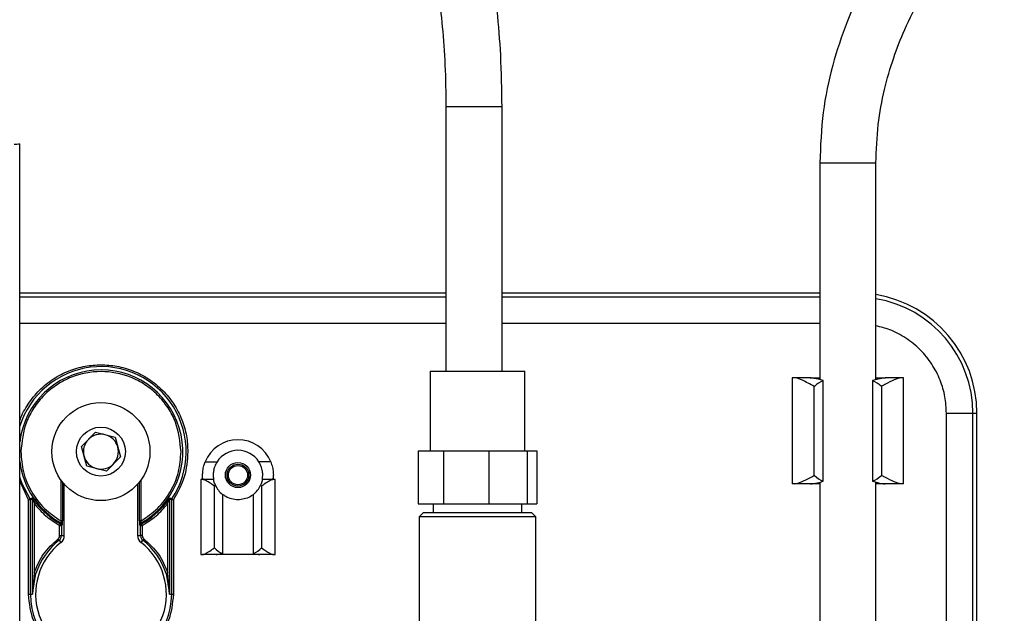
# Model space of a CAD drawing. Header units: inches. Extents: x 0.6 to 33.8, y 0 to 21.7.
# Tile 12 of 210: x 9.859 to 10.956, y 8.391 to 9.052. Entities that reach past the tile are written whole.
import ezdxf

# ---------------------------------------------------------------- set-up
doc = ezdxf.new("R2010")
doc.units = ezdxf.units.IN
doc.header["$MEASUREMENT"] = 0
doc.layers.add('FORMAT', color=7, linetype='Continuous')
doc.styles.add('SLDTEXTSTYLE3', font='TXT', dxfattribs={"width": 0.75})
doc.dimstyles.new('SLDDIMSTYLE0', dxfattribs={"dimtxt": 0.125, "dimasz": 0.13, "dimexe": 0, "dimexo": 0.0625, "dimgap": 0.03125, "dimtad": 0, "dimtih": 1, "dimtoh": 1, "dimdec": 1, "dimlfac": 4, "dimrnd": 1e-09, "dimzin": 12, "dimdsep": 46, "dimtxsty": 'SLDTEXTSTYLE3', "dimsah": 1, "dimcen": 0.09, "dimadec": 0, "dimazin": 3, "dimtfac": 1, "dimtdec": 1, "dimtofl": 0, "dimtmove": 0, "dimatfit": 3, "dimfxl": 1, "dimfrac": 2, "dimtolj": 1, "dimtzin": 12, "dimarcsym": 0})

# ---------------------------------------------------------------- blocks, each defined once
blk = doc.blocks.new('_D_1')
at = {"layer": 'FORMAT'}
for p, q in [((6.1417, 17.3401), (2.5482, 17.3401)), ((2.6732, 17.3401), (2.6732, 11.0747)), ((2.4885, 11.0493), (2.4504, 11.0493)), ((2.4504, 11.0493), (2.4504, 10.8509)), ((2.8579, 11.0493), (2.896, 11.0493)), ((2.896, 11.0493), (2.896, 10.8509)), ((2.4504, 10.8509), (2.4885, 10.8509)), ((2.896, 10.8509), (2.8579, 10.8509)), ((2.6732, 4.3985), (2.6732, 10.6639)), ((13.1545, 4.3985), (2.5482, 4.3985))]:
    blk.add_line(p, q, dxfattribs=at)
for points in [[(2.6732, 17.3401), (2.6532, 17.2101), (2.6932, 17.2101)], [(2.6732, 4.3985), (2.6932, 4.5285), (2.6532, 4.5285)]]:
    blk.add_solid(points, dxfattribs=at)
at = {"layer": 'FORMAT', "char_height": 0.125, "attachment_point": 1, "style": 'SLDTEXTSTYLE3'}
for s, insert in [('1315', (2.4885, 11.012)), ('51.8', (2.5115, 10.825))]:
    blk.add_mtext(s, dxfattribs=dict(at, insert=insert))

msp = doc.modelspace()

# ---------------------------------------------------------------- linework, layer by layer
at = {"color": 7, "linetype": 'Continuous'}
for p, q in [((10.3339, 8.955), (10.3339, 8.6605)), ((10.391, 8.955), (10.3339, 8.955)), ((10.3964, 8.955), (10.391, 8.955)), ((10.3964, 8.6605), (10.3964, 8.955)), ((9.8593, 7.3391), (9.8593, 8.914)), ((10.7502, 8.8926), (10.7502, 8.6511)), ((10.7502, 8.8926), (10.7728, 8.8926)), ((10.7728, 8.8926), (10.8127, 8.8926)), ((10.8127, 8.6511), (10.8127, 8.8926)), ((10.3339, 8.7476), (9.8593, 8.7476)), ((10.3339, 8.7431), (9.8593, 8.7431)), ((10.7502, 8.7476), (10.3964, 8.7476)), ((10.7502, 8.7431), (10.3964, 8.7431)), ((10.3339, 8.7137), (9.8593, 8.7137)), ((10.7502, 8.7137), (10.3964, 8.7137)), ((10.3164, 8.6605), (10.3164, 8.5719)), ((10.3164, 8.6605), (10.4217, 8.6605)), ((10.4217, 8.5719), (10.4217, 8.6605)), ((10.7194, 8.6531), (10.7194, 8.535)), ((10.7224, 8.6531), (10.7194, 8.6531)), ((10.7398, 8.6531), (10.7224, 8.6531)), ((10.7395, 8.6531), (10.7502, 8.6531)), ((10.8127, 8.6531), (10.8234, 8.6531)), ((10.8405, 8.6531), (10.8231, 8.6531)), ((10.8435, 8.6531), (10.8405, 8.6531)), ((10.8435, 8.535), (10.8435, 8.6531)), ((10.7441, 8.5444), (10.7441, 8.6436)), ((10.7539, 8.5379), (10.7539, 8.6502)), ((10.809, 8.6502), (10.809, 8.5379)), ((10.8188, 8.6436), (10.8188, 8.5444)), ((10.8912, 7.6393), (10.8912, 8.6137)), ((10.8912, 8.6137), (10.9207, 8.6137)), ((10.9207, 7.6393), (10.9207, 8.6137)), ((10.9207, 8.6137), (10.9252, 8.6137)), ((10.9252, 7.6393), (10.9252, 8.6137)), ((9.9279, 8.5765), (9.9437, 8.5926)), ((9.9437, 8.5926), (9.9655, 8.587)), ((9.9655, 8.587), (9.9716, 8.5653)), ((9.934, 8.5548), (9.9279, 8.5765)), ((9.9716, 8.5653), (9.9558, 8.5492)), ((10.3031, 8.5719), (10.3031, 8.5128)), ((10.3031, 8.5719), (10.3312, 8.5719)), ((10.3312, 8.5719), (10.3312, 8.5128)), ((10.3312, 8.5719), (10.3815, 8.5719)), ((10.3815, 8.5719), (10.3815, 8.5128)), ((10.3815, 8.5719), (10.4245, 8.5719)), ((10.4245, 8.5719), (10.4245, 8.5128)), ((10.4245, 8.5719), (10.435, 8.5719)), ((10.435, 8.5719), (10.435, 8.5128)), ((9.9558, 8.5492), (9.934, 8.5548)), ((10.0658, 8.5596), (10.079, 8.5596)), ((10.1388, 8.5596), (10.1256, 8.5596)), ((10.0629, 8.5405), (10.0629, 8.5448)), ((10.1417, 8.5405), (10.1417, 8.5448)), ((9.8691, 8.5174), (9.8593, 8.5383)), ((9.905, 8.5396), (9.905, 8.4938)), ((9.9069, 8.537), (9.9069, 8.4938)), ((9.9089, 8.4773), (9.9089, 8.5346)), ((9.9906, 8.5346), (9.9906, 8.4773)), ((9.9926, 8.4938), (9.9926, 8.537)), ((9.9945, 8.4938), (9.9945, 8.5396)), ((10.061, 8.5399), (10.061, 8.4562)), ((10.0628, 8.5399), (10.061, 8.5399)), ((10.0752, 8.5399), (10.0628, 8.5399)), ((10.0637, 8.5405), (10.0629, 8.5405)), ((10.076, 8.4637), (10.076, 8.5324)), ((10.1286, 8.5324), (10.1286, 8.4637)), ((10.1418, 8.5399), (10.1294, 8.5399)), ((10.1417, 8.5405), (10.1409, 8.5405)), ((10.1437, 8.5399), (10.1418, 8.5399)), ((10.1437, 8.4562), (10.1437, 8.5399)), ((10.7224, 8.535), (10.7194, 8.535)), ((10.7398, 8.535), (10.7224, 8.535)), ((10.7502, 8.535), (10.7395, 8.535)), ((10.7502, 8.537), (10.7502, 7.716)), ((10.8127, 7.7161), (10.8127, 8.537)), ((10.8234, 8.535), (10.8127, 8.535)), ((10.8405, 8.535), (10.8231, 8.535)), ((10.8435, 8.535), (10.8405, 8.535)), ((10.0851, 8.5233), (10.0851, 8.4575)), ((10.1195, 8.4575), (10.1195, 8.5233)), ((9.8691, 8.5174), (9.8708, 8.5185)), ((9.8691, 8.412), (9.8691, 8.5174)), ((9.8711, 8.5174), (9.8691, 8.5174)), ((9.8731, 8.5192), (9.8708, 8.5185)), ((9.8735, 8.5181), (9.8711, 8.5174)), ((9.8711, 8.412), (9.8711, 8.5174)), ((9.8735, 8.412), (9.8735, 8.5181)), ((9.8754, 8.513), (9.877, 8.5142)), ((9.8754, 8.513), (9.8754, 8.4358)), ((10.0241, 8.513), (10.0225, 8.5142)), ((10.0241, 8.4358), (10.0241, 8.513)), ((10.026, 8.5181), (10.026, 8.412)), ((10.0284, 8.5174), (10.026, 8.5181)), ((10.0288, 8.5185), (10.0264, 8.5192)), ((10.0284, 8.5174), (10.0284, 8.412)), ((10.0304, 8.5174), (10.0284, 8.5174)), ((10.0288, 8.5185), (10.0304, 8.5174)), ((10.0304, 8.5174), (10.0304, 8.412)), ((10.3031, 8.5128), (10.3312, 8.5128)), ((10.3198, 8.5128), (10.3198, 8.503)), ((10.3312, 8.5128), (10.3815, 8.5128)), ((10.3815, 8.5128), (10.4245, 8.5128)), ((10.4183, 8.503), (10.4183, 8.5128)), ((10.4245, 8.5128), (10.435, 8.5128)), ((10.309, 8.503), (10.3041, 8.4981)), ((10.3041, 8.4981), (10.3041, 8.375)), ((10.369, 8.4981), (10.3041, 8.4981)), ((10.309, 8.503), (10.369, 8.503)), ((10.369, 8.503), (10.4291, 8.503)), ((10.434, 8.4981), (10.369, 8.4981)), ((10.434, 8.4981), (10.4291, 8.503)), ((10.434, 8.375), (10.434, 8.4981)), ((9.9037, 8.4887), (9.9046, 8.4905)), ((9.9037, 8.4773), (9.9037, 8.4887)), ((9.9037, 8.4887), (9.9057, 8.4887)), ((9.9057, 8.4911), (9.9046, 8.4905)), ((9.9069, 8.4938), (9.905, 8.4938)), ((9.9057, 8.4887), (9.9067, 8.4894)), ((9.9057, 8.4887), (9.9057, 8.4773)), ((9.9945, 8.4938), (9.9926, 8.4938)), ((9.9928, 8.4894), (9.9939, 8.4887)), ((9.9949, 8.4905), (9.9938, 8.4911)), ((9.9939, 8.4773), (9.9939, 8.4887)), ((9.9939, 8.4887), (9.9958, 8.4887)), ((9.9949, 8.4905), (9.9958, 8.4887)), ((9.9958, 8.4887), (9.9958, 8.4773)), ((9.9037, 8.4773), (9.9057, 8.4773)), ((9.9057, 8.4773), (9.9089, 8.4773)), ((9.9906, 8.4773), (9.9939, 8.4773)), ((9.9958, 8.4773), (9.9939, 8.4773)), ((9.9031, 8.4721), (9.9019, 8.4736)), ((9.9031, 8.4721), (9.9051, 8.4695)), ((9.9944, 8.4695), (9.9964, 8.4721)), ((9.9976, 8.4736), (9.9964, 8.4721)), ((10.061, 8.4562), (10.0628, 8.4562)), ((10.0782, 8.4562), (10.0628, 8.4562)), ((10.1265, 8.4562), (10.0782, 8.4562)), ((10.1418, 8.4562), (10.1265, 8.4562)), ((10.1418, 8.4562), (10.1437, 8.4562)), ((9.8754, 8.4358), (9.8735, 8.412)), ((9.8735, 8.412), (9.8773, 8.4352)), ((9.8773, 8.4352), (9.8754, 8.4358)), ((10.0241, 8.4358), (10.0222, 8.4352)), ((10.0222, 8.4352), (10.026, 8.412)), ((10.026, 8.412), (10.0241, 8.4358)), ((9.8691, 8.412), (9.8711, 8.412)), ((9.8711, 8.412), (9.8735, 8.412)), ((10.026, 8.412), (10.0284, 8.412)), ((10.0284, 8.412), (10.0304, 8.412))]:
    msp.add_line(p, q, dxfattribs=at)
at = {"color": 7, "linetype": 'Continuous', "flags": 128}
msp.add_lwpolyline([(9.8708, 8.5185), (9.8621, 8.5349), (9.8593, 8.5426)], dxfattribs=at)
at = {"color": 7, "linetype": 'Continuous'}
for centre, radius in [((9.9497, 8.5709), 0.0546), ((9.9497, 8.5709), 0.0273), ((10.1023, 8.5448), 0.014), ((10.1023, 8.5448), 0.0122), ((10.1023, 8.5448), 0.0107)]:
    msp.add_circle(centre, radius, dxfattribs=at)
for centre, radius, start, end in [((10.7913, 8.6137), 0.1339, 0, 80.7992), ((10.7913, 8.6137), 0.1294, 0, 80.4788), ((9.9498, 8.5709), 0.0948, 326.4262, 162.6009), ((9.9498, 8.5709), 0.0911, 298.8834, 173.074), ((9.9497, 8.5709), 0.0195, 75.5489, 135.5489), ((9.9497, 8.5709), 0.0195, 15.5489, 75.5489), ((9.9497, 8.5709), 0.0195, 135.5489, 195.5489), ((9.9497, 8.5709), 0.0195, 315.5489, 15.5489), ((10.1023, 8.5448), 0.0394, 22.0243, 157.9757), ((9.9497, 8.5709), 0.0195, 195.5489, 255.5489), ((10.1023, 8.5448), 0.0276, 32.3924, 147.6076), ((9.9498, 8.5709), 0.0911, 186.926, 241.1166), ((9.9497, 8.5709), 0.0195, 255.5489, 315.5489), ((10.1023, 8.5448), 0.0276, 204.0908, 231.3178), ((10.1023, 8.5448), 0.0276, 308.6822, 335.9092), ((9.8715, 8.5181), 0.00197, 0.0489, 33.9587), ((9.9498, 8.5709), 0.0922, 217.9128, 240.723), ((9.9498, 8.5709), 0.0922, 299.277, 322.0872), ((10.028, 8.5181), 0.00197, 146.0412, 179.9511), ((9.9048, 8.4894), 0.00197, 0.0988, 61.0178), ((9.9947, 8.4894), 0.00197, 118.9822, 179.9012), ((9.8991, 8.4773), 0.00659, 307.8136, 0), ((9.8991, 8.4773), 0.00984, 307.8136, 0), ((10.0004, 8.4773), 0.00984, 180, 232.1864), ((10.0004, 8.4773), 0.00659, 180, 232.1864), ((9.9498, 8.412), 0.0728, 127.8136, 52.1864), ((9.9498, 8.412), 0.0761, 127.8136, 162.2012), ((9.9498, 8.412), 0.0761, 17.7988, 52.1864), ((9.9498, 8.412), 0.0787, 180, 0)]:
    msp.add_arc(centre, radius, start, end, dxfattribs=at)
for centre, major_axis, ratio, start_param, end_param in [((9.5462, 13.5202), (4.7112, 0), 0.979895, 4.777564, 4.778896), ((10.7672, 8.599), (0, 0.0541), 0.754213, 0.331016, 0.59985), ((10.7957, 8.599), (0, 0.0541), 0.754213, 5.683335, 5.95217), ((10.7672, 8.5891), (0, 0.0541), 0.754213, 2.541743, 2.810577), ((10.7957, 8.5891), (0, 0.0541), 0.754213, 3.472608, 3.741443), ((10.0922, 8.5104), (0, 0.0295), 0.824958, 0.666978, 0.728473), ((10.1124, 8.5104), (0, 0.0295), 0.824958, 5.554712, 5.616207), ((10.0922, 8.4858), (0, 0.0295), 0.824958, 2.413119, 2.844341), ((10.1124, 8.4858), (0, 0.0295), 0.824958, 3.438844, 3.870066)]:
    msp.add_ellipse(centre, major_axis=major_axis, ratio=ratio, start_param=start_param, end_param=end_param, dxfattribs=at)
for points, knots in [([(10.3964, 8.955), (10.3961, 8.9743), (10.3956, 9.0104), (10.3912, 9.0629), (10.3852, 9.1088), (10.3782, 9.1476), (10.3718, 9.1768), (10.366, 9.2), (10.3575, 9.2311), (10.3434, 9.2749), (10.3221, 9.3285), (10.2978, 9.3792), (10.2729, 9.4235), (10.2471, 9.4639), (10.2187, 9.5035), (10.1858, 9.5443), (10.1476, 9.5862), (10.1066, 9.6259), (10.0654, 9.6614), (10.0272, 9.6913), (9.9916, 9.7168), (9.9586, 9.7387), (9.9261, 9.7588), (9.8909, 9.7793), (9.8385, 9.8075), (9.7674, 9.8414), (9.677, 9.878), (9.5808, 9.9111), (9.4969, 9.9358), (9.4271, 9.9541), (9.3731, 9.9672), (9.3204, 9.979), (9.2728, 9.9889), (9.2358, 9.996), (9.2089, 10.001), (9.1865, 10.005), (9.1602, 10.0095), (9.1256, 10.0151), (9.0765, 10.0225), (9.0149, 10.0309), (8.9456, 10.039), (8.8791, 10.0455), (8.8183, 10.0503), (8.7635, 10.0538), (8.7147, 10.0561), (8.6769, 10.0573), (8.6486, 10.0579), (8.6309, 10.0582), (8.6204, 10.0582), (8.6166, 10.0583)], [0, 0, 0, 0, 0.022966, 0.043073, 0.063673, 0.080439, 0.093292, 0.102565, 0.111938, 0.136313, 0.165241, 0.192747, 0.216859, 0.239166, 0.263039, 0.288621, 0.316192, 0.345813, 0.371105, 0.393852, 0.414021, 0.431927, 0.448025, 0.465804, 0.48639, 0.526593, 0.567472, 0.609024, 0.651802, 0.673791, 0.696109, 0.718668, 0.738599, 0.754344, 0.763716, 0.771232, 0.781574, 0.795516, 0.813096, 0.840812, 0.869651, 0.89623, 0.920461, 0.942298, 0.961725, 0.978793, 0.987445, 0.995534, 1, 1, 1, 1]), ([(8.6056, 9.9957), (8.6129, 9.9957), (8.6484, 9.9958), (8.7107, 9.9939), (8.7804, 9.9903), (8.8342, 9.9864), (8.874, 9.9831), (8.9135, 9.9794), (8.9567, 9.9748), (9.0044, 9.9691), (9.0546, 9.9625), (9.1025, 9.9555), (9.1437, 9.9489), (9.1808, 9.9425), (9.2219, 9.9351), (9.2739, 9.925), (9.3344, 9.9121), (9.3984, 9.897), (9.4708, 9.8782), (9.5522, 9.8544), (9.643, 9.8239), (9.7344, 9.7877), (9.8096, 9.7522), (9.8664, 9.7215), (9.904, 9.6992), (9.9341, 9.68), (9.959, 9.6631), (9.9832, 9.6459), (10.0106, 9.6251), (10.0432, 9.5984), (10.0796, 9.5655), (10.1161, 9.5286), (10.1494, 9.4903), (10.1779, 9.4537), (10.2016, 9.4193), (10.2216, 9.3872), (10.2384, 9.3571), (10.2533, 9.3275), (10.2672, 9.297), (10.2807, 9.2636), (10.2924, 9.2299), (10.3028, 9.1953), (10.3119, 9.1593), (10.3196, 9.1215), (10.3258, 9.0826), (10.3302, 9.0436), (10.3333, 9.0007), (10.3337, 8.9706), (10.3339, 8.955)], [0, 0, 0, 0, 0.009033, 0.043741, 0.07677, 0.094962, 0.110119, 0.125889, 0.143708, 0.163544, 0.184948, 0.205995, 0.223112, 0.236297, 0.252442, 0.274599, 0.301607, 0.328928, 0.356183, 0.394831, 0.435288, 0.477856, 0.522441, 0.546282, 0.566596, 0.583502, 0.597076, 0.609869, 0.62673, 0.647729, 0.672802, 0.700991, 0.727452, 0.751495, 0.773137, 0.792398, 0.810014, 0.826086, 0.842903, 0.86042, 0.87937, 0.894462, 0.9116, 0.930703, 0.946291, 0.962969, 0.980807, 1, 1, 1, 1]), ([(10.8908, 9.2132), (10.8828, 9.2056), (10.8612, 9.1852), (10.8306, 9.1453), (10.8017, 9.0981), (10.7795, 9.0494), (10.7635, 9.0009), (10.7524, 8.9482), (10.751, 8.9115), (10.7502, 8.8926)], [0, 0, 0, 0, 0.09109, 0.24831, 0.417389, 0.552234, 0.694029, 0.843032, 1, 1, 1, 1]), ([(10.8127, 8.8926), (10.8132, 8.907), (10.8142, 8.9345), (10.8215, 8.9737), (10.8317, 9.009), (10.8451, 9.0434), (10.8614, 9.076), (10.8801, 9.106), (10.9004, 9.1332), (10.9191, 9.155), (10.9328, 9.1675), (10.9375, 9.1718)], [0, 0, 0, 0, 0.136549, 0.262782, 0.379375, 0.486578, 0.614939, 0.726882, 0.822786, 0.939447, 1, 1, 1, 1]), ([(10.8912, 8.6137), (10.8909, 8.6198), (10.8902, 8.6324), (10.8847, 8.651), (10.8754, 8.6689), (10.8625, 8.6849), (10.8465, 8.6978), (10.8296, 8.7069), (10.8179, 8.7098), (10.8127, 8.7111)], [0, 0, 0, 0, 0.135157, 0.278409, 0.427617, 0.579991, 0.732366, 0.881574, 1, 1, 1, 1]), ([(9.8593, 8.6048), (9.8594, 8.6054), (9.8614, 8.6122), (9.8685, 8.6243), (9.8808, 8.6399), (9.8963, 8.6524), (9.9137, 8.6614), (9.9317, 8.6666), (9.9498, 8.6682), (9.9678, 8.6666), (9.9859, 8.6614), (10.0032, 8.6524), (10.0187, 8.6398), (10.0313, 8.6244), (10.0402, 8.607), (10.0456, 8.589), (10.0462, 8.5768), (10.0465, 8.5709)], [0, 0, 0, 0, 0.006609, 0.079211, 0.153354, 0.227497, 0.3001, 0.369804, 0.435569, 0.501335, 0.571039, 0.643642, 0.717785, 0.791928, 0.86453, 0.934235, 1, 1, 1, 1]), ([(10.0389, 8.5709), (10.0377, 8.5821), (10.0359, 8.5994), (10.0248, 8.6202), (10.0133, 8.6344), (9.999, 8.646), (9.9782, 8.6568), (9.9498, 8.6622), (9.9213, 8.6568), (9.9005, 8.646), (9.8862, 8.6344), (9.8747, 8.6202), (9.8636, 8.5994), (9.8618, 8.5821), (9.8606, 8.5709)], [0, 0, 0, 0, 0.119728, 0.18418, 0.25, 0.31582, 0.380272, 0.5, 0.619728, 0.68418, 0.75, 0.81582, 0.880272, 1, 1, 1, 1]), ([(10.7441, 8.6436), (10.7394, 8.6461), (10.731, 8.6506), (10.7248, 8.653), (10.7227, 8.6531), (10.7224, 8.6531)], [0, 0, 0, 0, 0.512637, 0.922604, 1, 1, 1, 1]), ([(10.7539, 8.6502), (10.7503, 8.6511), (10.7446, 8.6527), (10.7411, 8.653), (10.7398, 8.6531)], [0, 0, 0, 0, 0.628919, 1, 1, 1, 1]), ([(10.8231, 8.6531), (10.8207, 8.6528), (10.817, 8.6523), (10.8112, 8.6507), (10.809, 8.6502)], [0, 0, 0, 0, 0.627825, 1, 1, 1, 1]), ([(10.8405, 8.6531), (10.8383, 8.6526), (10.8339, 8.6516), (10.8254, 8.6471), (10.82, 8.6443), (10.8188, 8.6436)], [0, 0, 0, 0, 0.436721, 0.870339, 1, 1, 1, 1]), ([(9.8606, 8.5709), (9.8611, 8.5633), (9.8623, 8.5477), (9.8717, 8.526), (9.8858, 8.5069), (9.8987, 8.4981), (9.905, 8.4938)], [0, 0, 0, 0, 0.245688, 0.5, 0.754312, 1, 1, 1, 1]), ([(9.9945, 8.4938), (10.0008, 8.4981), (10.0137, 8.5069), (10.0278, 8.526), (10.0372, 8.5477), (10.0384, 8.5633), (10.0389, 8.5709)], [0, 0, 0, 0, 0.245688, 0.5, 0.754312, 1, 1, 1, 1]), ([(10.0629, 8.5448), (10.063, 8.5463), (10.0631, 8.5494), (10.0641, 8.5548), (10.0653, 8.5582), (10.0658, 8.5596)], [0, 0, 0, 0, 0.366058, 0.732583, 1, 1, 1, 1]), ([(10.079, 8.5596), (10.0781, 8.5579), (10.0762, 8.5544), (10.0749, 8.5491), (10.0747, 8.5445), (10.075, 8.5412), (10.0752, 8.54), (10.0752, 8.5399), (10.0752, 8.5399)], [0, 0, 0, 0, 0.185645, 0.371798, 0.550215, 0.740359, 0.946891, 1, 1, 1, 1]), ([(10.1294, 8.5399), (10.1295, 8.5401), (10.1296, 8.5406), (10.13, 8.5439), (10.1298, 8.5488), (10.1284, 8.5544), (10.1265, 8.5579), (10.1256, 8.5596)], [0, 0, 0, 0, 0.208689, 0.417297, 0.626214, 0.819373, 1, 1, 1, 1]), ([(10.1388, 8.5596), (10.1395, 8.5576), (10.1409, 8.5537), (10.1416, 8.5485), (10.1417, 8.5459), (10.1417, 8.5448)], [0, 0, 0, 0, 0.3657825, 0.7321102, 1, 1, 1, 1]), ([(10.7224, 8.535), (10.7246, 8.5355), (10.729, 8.5364), (10.7375, 8.541), (10.7429, 8.5438), (10.7441, 8.5444)], [0, 0, 0, 0, 0.436721, 0.870339, 1, 1, 1, 1]), ([(10.8405, 8.535), (10.8383, 8.5355), (10.8339, 8.5364), (10.8254, 8.541), (10.82, 8.5438), (10.8188, 8.5444)], [0, 0, 0, 0, 0.436721, 0.870339, 1, 1, 1, 1]), ([(10.076, 8.5324), (10.0727, 8.5348), (10.0672, 8.5388), (10.0641, 8.5396), (10.0628, 8.5399)], [0, 0, 0, 0, 0.593971, 1, 1, 1, 1]), ([(10.0772, 8.5336), (10.0766, 8.5352), (10.0753, 8.5385), (10.0752, 8.5398), (10.0752, 8.5399), (10.0752, 8.5399)], [0, 0, 0, 0, 0.459877, 0.918266, 1, 1, 1, 1]), ([(10.1294, 8.5399), (10.1294, 8.5396), (10.1294, 8.5391), (10.1281, 8.5354), (10.1275, 8.5336)], [0, 0, 0, 0, 0.482865, 1, 1, 1, 1]), ([(10.1418, 8.5399), (10.1406, 8.5396), (10.1381, 8.539), (10.1331, 8.5357), (10.1298, 8.5333), (10.1286, 8.5324)], [0, 0, 0, 0, 0.395439, 0.788149, 1, 1, 1, 1]), ([(10.7398, 8.535), (10.7422, 8.5353), (10.7459, 8.5358), (10.7517, 8.5373), (10.7539, 8.5379)], [0, 0, 0, 0, 0.627825, 1, 1, 1, 1]), ([(10.809, 8.5379), (10.8126, 8.5369), (10.8183, 8.5354), (10.8218, 8.5351), (10.8231, 8.535)], [0, 0, 0, 0, 0.628919, 1, 1, 1, 1]), ([(10.1185, 8.5228), (10.1181, 8.5224), (10.1162, 8.5205), (10.1111, 8.5185), (10.1058, 8.5174), (10.1005, 8.5172), (10.0951, 8.518), (10.0894, 8.5201), (10.087, 8.5222), (10.0861, 8.5229)], [0, 0, 0, 0, 0.053762, 0.269269, 0.451143, 0.49863, 0.693159, 0.886782, 1, 1, 1, 1]), ([(9.877, 8.5142), (9.8766, 8.5148), (9.8758, 8.5158), (9.8746, 8.5173), (9.8738, 8.5185), (9.8733, 8.519), (9.8732, 8.5192), (9.8731, 8.5192), (9.8731, 8.5192)], [0, 0, 0, 0, 0.2568943, 0.4990913, 0.7483751, 0.8799466, 0.9403236, 1, 1, 1, 1]), ([(9.8735, 8.5181), (9.8735, 8.5181), (9.8735, 8.5181), (9.8735, 8.518), (9.8736, 8.5178), (9.8739, 8.517), (9.8745, 8.5154), (9.8751, 8.514), (9.8754, 8.513)], [0, 0, 0, 0, 0.02279, 0.046694, 0.101048, 0.250402, 0.500412, 1, 1, 1, 1]), ([(10.0264, 8.5192), (10.0264, 8.5192), (10.0263, 8.5192), (10.0262, 8.519), (10.0258, 8.5185), (10.0249, 8.5173), (10.0238, 8.5158), (10.0229, 8.5148), (10.0225, 8.5142)], [0, 0, 0, 0, 0.05968, 0.120061, 0.251645, 0.501436, 0.743399, 1, 1, 1, 1]), ([(10.0241, 8.513), (10.0244, 8.514), (10.025, 8.5154), (10.0256, 8.517), (10.0259, 8.5178), (10.026, 8.518), (10.026, 8.5181), (10.026, 8.5181), (10.026, 8.5181)], [0, 0, 0, 0, 0.499252, 0.749578, 0.898937, 0.953296, 0.977205, 1, 1, 1, 1]), ([(9.9046, 8.4905), (9.9048, 8.4903), (9.9051, 8.4901), (9.9054, 8.4897), (9.9056, 8.4893), (9.9056, 8.4889), (9.9057, 8.4887)], [0, 0, 0, 0, 0.292765, 0.499936, 0.754394, 1, 1, 1, 1]), ([(9.905, 8.4938), (9.9051, 8.4935), (9.9053, 8.4929), (9.9055, 8.4922), (9.9056, 8.4917), (9.9057, 8.4914), (9.9058, 8.4912), (9.9057, 8.4911), (9.9057, 8.4911)], [0, 0, 0, 0, 0.281436, 0.49827, 0.642317, 0.771324, 0.888922, 1, 1, 1, 1]), ([(9.9067, 8.4894), (9.9068, 8.4894), (9.9068, 8.4895), (9.9068, 8.4898), (9.9069, 8.4902), (9.9069, 8.491), (9.9069, 8.4922), (9.9069, 8.4932), (9.9069, 8.4938)], [0, 0, 0, 0, 0.1260928, 0.2505364, 0.376814, 0.5011839, 0.7448086, 1, 1, 1, 1]), ([(9.9926, 8.4938), (9.9926, 8.4933), (9.9926, 8.4922), (9.9926, 8.491), (9.9926, 8.4902), (9.9927, 8.4898), (9.9927, 8.4895), (9.9927, 8.4894), (9.9928, 8.4894)], [0, 0, 0, 0, 0.252956, 0.499711, 0.626532, 0.749862, 0.875655, 1, 1, 1, 1]), ([(9.9938, 8.4911), (9.9938, 8.4911), (9.9938, 8.4912), (9.9938, 8.4914), (9.9939, 8.4917), (9.994, 8.4922), (9.9942, 8.4929), (9.9944, 8.4935), (9.9945, 8.4938)], [0, 0, 0, 0, 0.110733, 0.227927, 0.35643, 0.499849, 0.717378, 1, 1, 1, 1]), ([(9.9939, 8.4887), (9.9939, 8.4889), (9.9939, 8.4893), (9.9941, 8.4897), (9.9944, 8.4901), (9.9947, 8.4903), (9.9949, 8.4905)], [0, 0, 0, 0, 0.245606, 0.500064, 0.70728, 1, 1, 1, 1]), ([(9.9019, 8.4736), (9.9022, 8.4739), (9.9027, 8.4743), (9.9032, 8.4752), (9.9036, 8.4762), (9.9037, 8.4769), (9.9037, 8.4773)], [0, 0, 0, 0, 0.250658, 0.499961, 0.747822, 1, 1, 1, 1]), ([(9.9958, 8.4773), (9.9958, 8.4769), (9.9959, 8.4762), (9.9963, 8.4752), (9.9968, 8.4743), (9.9973, 8.4739), (9.9976, 8.4736)], [0, 0, 0, 0, 0.250658, 0.499961, 0.747822, 1, 1, 1, 1]), ([(10.0628, 8.4562), (10.0641, 8.4566), (10.0665, 8.4572), (10.0715, 8.4605), (10.0748, 8.4629), (10.076, 8.4637)], [0, 0, 0, 0, 0.395439, 0.788149, 1, 1, 1, 1]), ([(10.0782, 8.4562), (10.0796, 8.4564), (10.0816, 8.4566), (10.0844, 8.4574), (10.0851, 8.4575)], [0, 0, 0, 0, 0.742905, 1, 1, 1, 1]), ([(10.1195, 8.4575), (10.1215, 8.457), (10.1242, 8.4564), (10.126, 8.4563), (10.1265, 8.4562)], [0, 0, 0, 0, 0.74316, 1, 1, 1, 1]), ([(10.1286, 8.4637), (10.1319, 8.4614), (10.1375, 8.4573), (10.1405, 8.4566), (10.1418, 8.4562)], [0, 0, 0, 0, 0.593971, 1, 1, 1, 1]), ([(10.0304, 8.412), (10.0293, 8.4018), (10.0277, 8.3862), (10.0176, 8.3674), (10.0072, 8.3545), (9.9943, 8.3441), (9.9755, 8.3343), (9.9498, 8.3294), (9.924, 8.3343), (9.9052, 8.3441), (9.8923, 8.3545), (9.8819, 8.3674), (9.8719, 8.3862), (9.8702, 8.4018), (9.8691, 8.412)], [0, 0, 0, 0, 0.119728, 0.18418, 0.25, 0.31582, 0.380272, 0.5, 0.619728, 0.68418, 0.75, 0.81582, 0.880272, 1, 1, 1, 1])]:
    msp.add_open_spline(points, degree=3, knots=knots, dxfattribs=at)
for points in [[(10.0465, 8.5709), (10.0458, 8.5614), (10.0444, 8.5424), (10.0351, 8.5257), (10.0304, 8.5174)], [(9.8711, 8.5174), (9.8711, 8.5176), (9.871, 8.518), (9.8709, 8.5183), (9.8708, 8.5185)], [(9.8754, 8.513), (9.8795, 8.5083), (9.8877, 8.4988), (9.8984, 8.4921), (9.9037, 8.4887)], [(9.9958, 8.4887), (10.0011, 8.4921), (10.0118, 8.4988), (10.02, 8.5083), (10.0241, 8.513)], [(10.0288, 8.5185), (10.0287, 8.5183), (10.0285, 8.518), (10.0284, 8.5176), (10.0284, 8.5174)], [(9.8754, 8.4358), (9.8784, 8.4431), (9.8844, 8.4577), (9.8961, 8.4683), (9.9019, 8.4736)], [(9.9976, 8.4736), (10.0034, 8.4683), (10.0151, 8.4577), (10.0211, 8.4431), (10.0241, 8.4358)]]:
    msp.add_open_spline(points, degree=3, dxfattribs=at)

# ---------------------------------------------------------------- dimensions: what is measured, and where the dimension line sits
at = {"layer": 'FORMAT'}
dim = msp.add_linear_dim(base=(2.6732, 17.3401), p1=(13.2045, 4.3985), p2=(6.1917, 17.3401), angle=90, dimstyle='SLDDIMSTYLE0', dxfattribs=at)
dim.commit()
dim.dimension.update_dxf_attribs({"geometry": '_D_1', "text_midpoint": (2.6732, 10.8693), "dimtype": 160})

doc.saveas('drawing.dxf')
